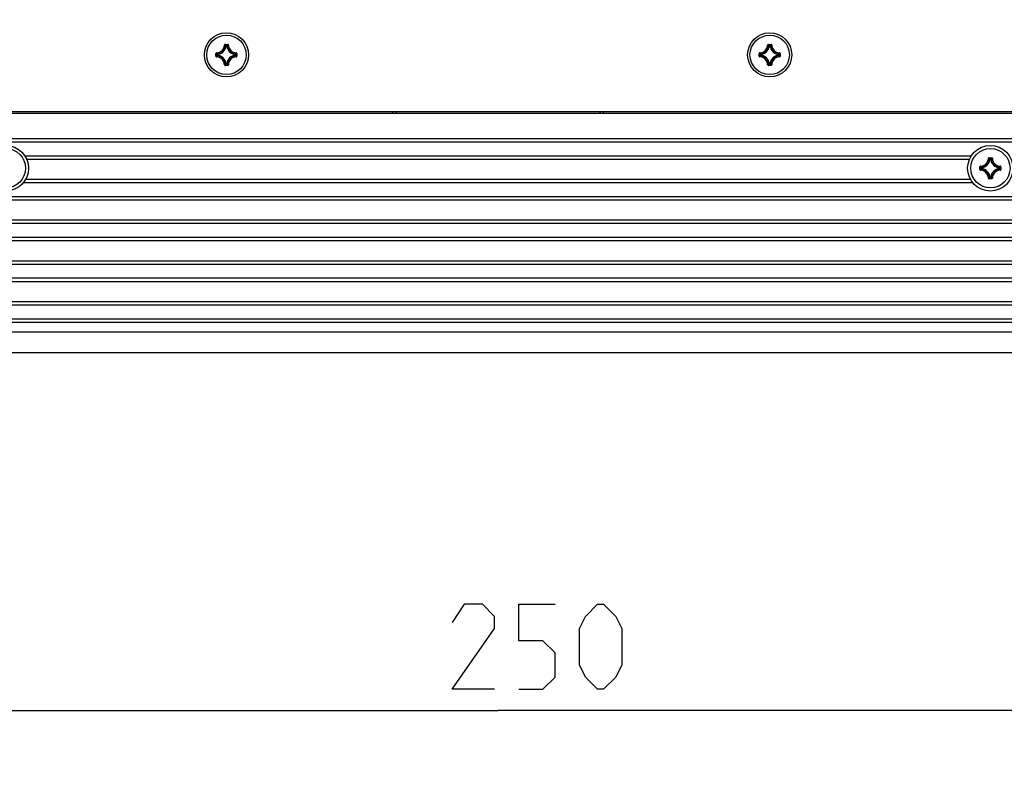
# Model space of a CAD drawing. Extents: x 0 to 420, y 0 to 297.
# Tile 42 of 116: x 106 to 135, y 125 to 148. Entities that reach past the tile are written whole.
import ezdxf

# ---------------------------------------------------------------- set-up
doc = ezdxf.new("R2010")
doc.units = 0
doc.header["$LTSCALE"] = 23.1
doc.layers.get('0').update_dxf_attribs({"linetype": 'CONTINUOUS'})
for name, color, linetype in [('02___PRT_ALL_AXES', 7, 'CONTINUOUS'), ('AXES', 7, 'CONTINUOUS'), ('DIM_PILOTEES', 7, 'CONTINUOUS')]:
    doc.layers.add(name, color=color, linetype=linetype)
doc.dimstyles.get("Standard").update_dxf_attribs({"dimtxt": 2.5, "dimasz": 2.5, "dimexe": 1.25, "dimexo": 0.625, "dimtad": 1, "dimcen": 2.5, "dimazin": 3, "dimtfac": 1, "dimtmove": 0, "dimatfit": 3})

# ---------------------------------------------------------------- blocks, each defined once
blk = doc.blocks.new('_FILLED')
at = {"color": 0, "linetype": 'BYBLOCK'}
blk.add_solid([(0, 0), (-1, 0.1429), (-1, -0.1429)], dxfattribs=at)
blk = doc.blocks.new('*D6')
at = {"layer": 'DIM_PILOTEES', "color": 2, "linetype": 'CONTINUOUS'}
for p, q in [((94.727, 147.793), (94.727, 125.447)), ((144.727, 147.793), (144.727, 125.447)), ((94.727, 127.447), (119.727, 127.447)), ((144.727, 127.447), (119.727, 127.447))]:
    blk.add_line(p, q, dxfattribs=at)
at = {"layer": 'DIM_PILOTEES', "color": 2, "linetype": 'CONTINUOUS', "xscale": 3.5, "yscale": 3.5, "zscale": 3.5, "rotation": 180}
blk.add_blockref('_FILLED', (94.727, 127.447), dxfattribs=at)
at = {"layer": 'DIM_PILOTEES', "color": 2, "linetype": 'CONTINUOUS', "xscale": 3.5, "yscale": 3.5, "zscale": 3.5}
blk.add_blockref('_FILLED', (144.727, 127.447), dxfattribs=at)

msp = doc.modelspace()

# ---------------------------------------------------------------- linework, layer by layer
at = {"color": 7, "linetype": 'CONTINUOUS'}
for p, q in [((111.668, 147.047), (111.678, 147.046)), ((111.688, 147.066), (111.766, 147.066)), ((111.688, 147.066), (111.688, 147.056)), ((111.688, 147.056), (111.766, 147.056)), ((111.766, 147.066), (111.766, 147.056)), ((111.786, 147.047), (111.776, 147.046)), ((127.668, 147.047), (127.678, 147.046)), ((127.688, 147.066), (127.766, 147.066)), ((127.688, 147.066), (127.688, 147.056)), ((127.688, 147.056), (127.766, 147.056)), ((127.766, 147.066), (127.766, 147.056)), ((127.786, 147.047), (127.776, 147.046)), ((111.418, 146.796), (111.428, 146.796)), ((111.418, 146.717), (111.418, 146.796)), ((111.428, 146.717), (111.428, 146.796)), ((111.437, 146.816), (111.437, 146.806)), ((111.471, 146.766), (111.461, 146.766)), ((111.461, 146.748), (111.461, 146.766)), ((111.471, 146.748), (111.461, 146.748)), ((111.471, 146.766), (111.47, 146.776)), ((111.471, 146.748), (111.47, 146.738)), ((111.471, 146.748), (111.471, 146.766)), ((111.718, 147.013), (111.708, 147.014)), ((111.718, 147.023), (111.736, 147.023)), ((111.718, 147.013), (111.718, 147.023)), ((111.718, 147.013), (111.736, 147.013)), ((111.736, 147.013), (111.736, 147.023)), ((111.736, 147.013), (111.746, 147.014)), ((111.983, 146.766), (111.984, 146.776)), ((111.983, 146.766), (111.993, 146.766)), ((111.983, 146.766), (111.983, 146.748)), ((111.983, 146.748), (111.993, 146.748)), ((111.983, 146.748), (111.984, 146.738)), ((111.993, 146.766), (111.993, 146.748)), ((112.017, 146.816), (112.017, 146.806)), ((112.036, 146.796), (112.026, 146.796)), ((112.026, 146.796), (112.026, 146.717)), ((112.036, 146.796), (112.036, 146.717)), ((127.418, 146.796), (127.428, 146.796)), ((127.418, 146.717), (127.418, 146.796)), ((127.428, 146.717), (127.428, 146.796)), ((127.437, 146.816), (127.437, 146.806)), ((127.471, 146.766), (127.461, 146.766)), ((127.461, 146.748), (127.461, 146.766)), ((127.471, 146.748), (127.461, 146.748)), ((127.471, 146.766), (127.47, 146.776)), ((127.471, 146.748), (127.47, 146.738)), ((127.471, 146.748), (127.471, 146.766)), ((127.718, 147.013), (127.708, 147.014)), ((127.718, 147.023), (127.736, 147.023)), ((127.718, 147.013), (127.718, 147.023)), ((127.718, 147.013), (127.736, 147.013)), ((127.736, 147.013), (127.736, 147.023)), ((127.736, 147.013), (127.746, 147.014)), ((127.983, 146.766), (127.984, 146.776)), ((127.983, 146.766), (127.993, 146.766)), ((127.983, 146.766), (127.983, 146.748)), ((127.983, 146.748), (127.993, 146.748)), ((127.983, 146.748), (127.984, 146.738)), ((127.993, 146.766), (127.993, 146.748)), ((128.017, 146.816), (128.017, 146.806)), ((128.036, 146.796), (128.026, 146.796)), ((128.026, 146.796), (128.026, 146.717)), ((128.036, 146.796), (128.036, 146.717)), ((111.418, 146.717), (111.428, 146.717)), ((111.437, 146.697), (111.437, 146.707)), ((111.668, 146.467), (111.678, 146.467)), ((111.766, 146.458), (111.688, 146.458)), ((111.688, 146.448), (111.688, 146.458)), ((111.718, 146.501), (111.708, 146.499)), ((111.736, 146.501), (111.718, 146.501)), ((111.718, 146.501), (111.718, 146.491)), ((111.736, 146.491), (111.718, 146.491)), ((111.736, 146.501), (111.746, 146.499)), ((111.736, 146.501), (111.736, 146.491)), ((111.766, 146.448), (111.766, 146.458)), ((111.786, 146.467), (111.776, 146.467)), ((112.017, 146.697), (112.017, 146.707)), ((112.036, 146.717), (112.026, 146.717)), ((127.418, 146.717), (127.428, 146.717)), ((127.437, 146.697), (127.437, 146.707)), ((127.668, 146.467), (127.678, 146.467)), ((127.766, 146.458), (127.688, 146.458)), ((127.688, 146.448), (127.688, 146.458)), ((127.718, 146.501), (127.708, 146.499)), ((127.736, 146.501), (127.718, 146.501)), ((127.718, 146.501), (127.718, 146.491)), ((127.736, 146.491), (127.718, 146.491)), ((127.736, 146.501), (127.746, 146.499)), ((127.736, 146.501), (127.736, 146.491)), ((127.766, 146.448), (127.766, 146.458)), ((127.786, 146.467), (127.776, 146.467)), ((128.017, 146.697), (128.017, 146.707)), ((128.036, 146.717), (128.026, 146.717)), ((111.766, 146.448), (111.688, 146.448)), ((127.766, 146.448), (127.688, 146.448)), ((169.187, 145.077), (70.267, 145.077)), ((116.627, 145.037), (116.627, 145.077)), ((116.727, 145.037), (116.727, 145.077)), ((122.727, 145.077), (122.727, 145.037)), ((122.827, 145.077), (122.827, 145.037)), ((169.227, 144.285), (70.227, 144.285)), ((169.227, 144.185), (70.227, 144.185)), ((134.168, 143.707), (134.178, 143.706)), ((134.188, 143.726), (134.266, 143.726)), ((134.188, 143.726), (134.188, 143.716)), ((134.188, 143.716), (134.266, 143.716)), ((134.218, 143.673), (134.208, 143.674)), ((134.218, 143.683), (134.236, 143.683)), ((134.218, 143.673), (134.218, 143.683)), ((134.218, 143.673), (134.236, 143.673)), ((134.236, 143.673), (134.236, 143.683)), ((134.236, 143.673), (134.246, 143.674)), ((134.266, 143.726), (134.266, 143.716)), ((134.286, 143.707), (134.276, 143.706)), ((133.918, 143.456), (133.928, 143.456)), ((133.918, 143.377), (133.918, 143.456)), ((133.918, 143.377), (133.928, 143.377)), ((133.928, 143.377), (133.928, 143.456)), ((133.937, 143.476), (133.937, 143.466)), ((133.937, 143.357), (133.937, 143.367)), ((133.971, 143.426), (133.961, 143.426)), ((133.961, 143.408), (133.961, 143.426)), ((133.971, 143.408), (133.961, 143.408)), ((133.971, 143.426), (133.97, 143.436)), ((133.971, 143.408), (133.97, 143.398)), ((133.971, 143.408), (133.971, 143.426)), ((134.483, 143.426), (134.484, 143.436)), ((134.483, 143.426), (134.493, 143.426)), ((134.483, 143.426), (134.483, 143.408)), ((134.483, 143.408), (134.493, 143.408)), ((134.483, 143.408), (134.484, 143.398)), ((134.493, 143.426), (134.493, 143.408)), ((134.517, 143.476), (134.517, 143.466)), ((134.517, 143.357), (134.517, 143.367)), ((134.536, 143.456), (134.526, 143.456)), ((134.526, 143.456), (134.526, 143.377)), ((134.536, 143.377), (134.526, 143.377)), ((134.536, 143.456), (134.536, 143.377)), ((134.168, 143.127), (134.178, 143.127)), ((134.266, 143.118), (134.188, 143.118)), ((134.188, 143.108), (134.188, 143.118)), ((134.266, 143.108), (134.188, 143.108)), ((134.218, 143.161), (134.208, 143.159)), ((134.236, 143.161), (134.218, 143.161)), ((134.218, 143.161), (134.218, 143.151)), ((134.236, 143.151), (134.218, 143.151)), ((134.236, 143.161), (134.246, 143.159)), ((134.236, 143.161), (134.236, 143.151)), ((134.266, 143.108), (134.266, 143.118)), ((134.286, 143.127), (134.276, 143.127)), ((70.227, 142.585), (169.227, 142.585)), ((70.227, 142.485), (169.227, 142.485)), ((169.227, 141.885), (70.227, 141.885)), ((169.227, 141.785), (70.227, 141.785)), ((70.227, 141.385), (169.227, 141.385)), ((70.227, 141.285), (169.227, 141.285)), ((169.227, 140.685), (70.227, 140.685)), ((169.227, 140.585), (70.227, 140.585)), ((70.227, 140.185), (169.227, 140.185)), ((70.227, 140.085), (169.227, 140.085)), ((169.227, 139.485), (70.227, 139.485)), ((169.227, 139.385), (70.227, 139.385)), ((70.227, 138.985), (169.227, 138.985)), ((70.227, 138.885), (169.227, 138.885)), ((169.227, 138.585), (70.227, 138.585)), ((169.227, 137.985), (70.227, 137.985))]:
    msp.add_line(p, q, dxfattribs=at)
for points in [[(111.688, 147.066), (111.684, 147.066), (111.681, 147.065), (111.679, 147.064), (111.676, 147.062), (111.674, 147.06), (111.672, 147.058), (111.67, 147.056), (111.669, 147.053), (111.668, 147.05), (111.668, 147.047)], [(111.678, 147.046), (111.678, 147.048), (111.678, 147.05), (111.679, 147.052), (111.681, 147.053), (111.682, 147.054), (111.684, 147.055), (111.686, 147.056), (111.688, 147.056)], [(111.678, 147.046), (111.683, 147.041), (111.688, 147.036), (111.693, 147.031), (111.698, 147.025), (111.703, 147.02), (111.708, 147.014)], [(111.688, 147.056), (111.693, 147.051), (111.698, 147.045), (111.703, 147.04), (111.708, 147.034), (111.713, 147.028), (111.718, 147.023)], [(111.766, 147.056), (111.761, 147.051), (111.756, 147.045), (111.751, 147.04), (111.746, 147.034), (111.741, 147.028), (111.736, 147.023)], [(111.776, 147.046), (111.771, 147.041), (111.766, 147.036), (111.761, 147.031), (111.756, 147.025), (111.751, 147.02), (111.746, 147.014)], [(111.786, 147.047), (111.786, 147.05), (111.785, 147.053), (111.784, 147.056), (111.782, 147.058), (111.78, 147.06), (111.778, 147.062), (111.775, 147.064), (111.772, 147.065), (111.77, 147.066), (111.766, 147.066)], [(111.766, 147.056), (111.768, 147.056), (111.77, 147.055), (111.772, 147.054), (111.773, 147.053), (111.775, 147.052), (111.776, 147.05), (111.776, 147.048), (111.776, 147.046)], [(127.688, 147.066), (127.684, 147.066), (127.681, 147.065), (127.679, 147.064), (127.676, 147.062), (127.674, 147.06), (127.672, 147.058), (127.67, 147.056), (127.669, 147.053), (127.668, 147.05), (127.668, 147.047)], [(127.678, 147.046), (127.678, 147.048), (127.678, 147.05), (127.679, 147.052), (127.681, 147.053), (127.682, 147.054), (127.684, 147.055), (127.686, 147.056), (127.688, 147.056)], [(127.678, 147.046), (127.683, 147.041), (127.688, 147.036), (127.693, 147.031), (127.698, 147.025), (127.703, 147.02), (127.708, 147.014)], [(127.688, 147.056), (127.693, 147.051), (127.698, 147.045), (127.703, 147.04), (127.708, 147.034), (127.713, 147.028), (127.718, 147.023)], [(127.766, 147.056), (127.761, 147.051), (127.756, 147.045), (127.751, 147.04), (127.746, 147.034), (127.741, 147.028), (127.736, 147.023)], [(127.776, 147.046), (127.771, 147.041), (127.766, 147.036), (127.761, 147.031), (127.756, 147.025), (127.751, 147.02), (127.746, 147.014)], [(127.786, 147.047), (127.786, 147.05), (127.785, 147.053), (127.784, 147.056), (127.782, 147.058), (127.78, 147.06), (127.778, 147.062), (127.775, 147.064), (127.772, 147.065), (127.77, 147.066), (127.766, 147.066)], [(127.766, 147.056), (127.768, 147.056), (127.77, 147.055), (127.772, 147.054), (127.773, 147.053), (127.775, 147.052), (127.776, 147.05), (127.776, 147.048), (127.776, 147.046)], [(111.437, 146.816), (111.434, 146.816), (111.431, 146.815), (111.428, 146.814), (111.426, 146.812), (111.423, 146.81), (111.421, 146.808), (111.42, 146.805), (111.419, 146.802), (111.418, 146.799), (111.418, 146.796)], [(111.428, 146.796), (111.428, 146.798), (111.428, 146.8), (111.429, 146.802), (111.431, 146.803), (111.432, 146.804), (111.434, 146.805), (111.435, 146.806), (111.437, 146.806)], [(111.428, 146.796), (111.433, 146.791), (111.439, 146.786), (111.444, 146.781), (111.45, 146.776), (111.455, 146.771), (111.461, 146.766)], [(111.428, 146.717), (111.433, 146.722), (111.439, 146.728), (111.444, 146.733), (111.45, 146.738), (111.455, 146.743), (111.461, 146.748)], [(111.437, 146.806), (111.443, 146.801), (111.448, 146.796), (111.453, 146.791), (111.459, 146.786), (111.464, 146.781), (111.47, 146.776)], [(111.461, 146.766), (111.461, 146.768), (111.462, 146.769), (111.463, 146.771), (111.464, 146.772), (111.465, 146.774), (111.466, 146.775), (111.468, 146.775), (111.47, 146.776)], [(111.47, 146.738), (111.468, 146.738), (111.466, 146.739), (111.465, 146.74), (111.464, 146.741), (111.463, 146.743), (111.462, 146.744), (111.461, 146.746), (111.461, 146.748)], [(111.708, 147.014), (111.708, 147.016), (111.709, 147.017), (111.71, 147.019), (111.711, 147.02), (111.713, 147.021), (111.714, 147.022), (111.716, 147.022), (111.718, 147.023)], [(111.736, 147.023), (111.738, 147.022), (111.74, 147.022), (111.741, 147.021), (111.743, 147.02), (111.744, 147.019), (111.745, 147.018), (111.746, 147.016), (111.746, 147.014)], [(112.017, 146.806), (112.011, 146.801), (112.006, 146.796), (112.001, 146.791), (111.995, 146.786), (111.99, 146.781), (111.984, 146.776)], [(111.984, 146.776), (111.986, 146.775), (111.988, 146.775), (111.989, 146.774), (111.99, 146.772), (111.991, 146.771), (111.992, 146.769), (111.993, 146.768), (111.993, 146.766)], [(111.993, 146.748), (111.993, 146.746), (111.992, 146.744), (111.991, 146.743), (111.99, 146.741), (111.989, 146.74), (111.988, 146.739), (111.986, 146.738), (111.984, 146.738)], [(112.026, 146.796), (112.021, 146.791), (112.015, 146.786), (112.01, 146.781), (112.004, 146.776), (111.999, 146.771), (111.993, 146.766)], [(112.026, 146.717), (112.021, 146.722), (112.015, 146.728), (112.01, 146.733), (112.004, 146.738), (111.999, 146.743), (111.993, 146.748)], [(112.036, 146.796), (112.036, 146.799), (112.035, 146.802), (112.034, 146.805), (112.033, 146.808), (112.031, 146.81), (112.028, 146.812), (112.026, 146.814), (112.023, 146.815), (112.02, 146.816), (112.017, 146.816)], [(112.017, 146.806), (112.019, 146.806), (112.02, 146.805), (112.022, 146.804), (112.023, 146.803), (112.025, 146.802), (112.025, 146.8), (112.026, 146.798), (112.026, 146.796)], [(127.437, 146.816), (127.434, 146.816), (127.431, 146.815), (127.428, 146.814), (127.426, 146.812), (127.423, 146.81), (127.421, 146.808), (127.42, 146.805), (127.419, 146.802), (127.418, 146.799), (127.418, 146.796)], [(127.428, 146.796), (127.428, 146.798), (127.428, 146.8), (127.429, 146.802), (127.431, 146.803), (127.432, 146.804), (127.434, 146.805), (127.435, 146.806), (127.437, 146.806)], [(127.428, 146.796), (127.433, 146.791), (127.439, 146.786), (127.444, 146.781), (127.45, 146.776), (127.455, 146.771), (127.461, 146.766)], [(127.428, 146.717), (127.433, 146.722), (127.439, 146.728), (127.444, 146.733), (127.45, 146.738), (127.455, 146.743), (127.461, 146.748)], [(127.437, 146.806), (127.443, 146.801), (127.448, 146.796), (127.453, 146.791), (127.459, 146.786), (127.464, 146.781), (127.47, 146.776)], [(127.461, 146.766), (127.461, 146.768), (127.462, 146.769), (127.463, 146.771), (127.464, 146.772), (127.465, 146.774), (127.466, 146.775), (127.468, 146.775), (127.47, 146.776)], [(127.47, 146.738), (127.468, 146.738), (127.466, 146.739), (127.465, 146.74), (127.464, 146.741), (127.463, 146.743), (127.462, 146.744), (127.461, 146.746), (127.461, 146.748)], [(127.708, 147.014), (127.708, 147.016), (127.709, 147.017), (127.71, 147.019), (127.711, 147.02), (127.713, 147.021), (127.714, 147.022), (127.716, 147.022), (127.718, 147.023)], [(127.736, 147.023), (127.738, 147.022), (127.74, 147.022), (127.741, 147.021), (127.743, 147.02), (127.744, 147.019), (127.745, 147.018), (127.746, 147.016), (127.746, 147.014)], [(128.017, 146.806), (128.011, 146.801), (128.006, 146.796), (128.001, 146.791), (127.995, 146.786), (127.99, 146.781), (127.984, 146.776)], [(127.984, 146.776), (127.986, 146.775), (127.988, 146.775), (127.989, 146.774), (127.99, 146.772), (127.991, 146.771), (127.992, 146.769), (127.993, 146.768), (127.993, 146.766)], [(127.993, 146.748), (127.993, 146.746), (127.992, 146.744), (127.991, 146.743), (127.99, 146.741), (127.989, 146.74), (127.988, 146.739), (127.986, 146.738), (127.984, 146.738)], [(128.026, 146.796), (128.021, 146.791), (128.015, 146.786), (128.01, 146.781), (128.004, 146.776), (127.999, 146.771), (127.993, 146.766)], [(128.026, 146.717), (128.021, 146.722), (128.015, 146.728), (128.01, 146.733), (128.004, 146.738), (127.999, 146.743), (127.993, 146.748)], [(128.036, 146.796), (128.036, 146.799), (128.035, 146.802), (128.034, 146.805), (128.033, 146.808), (128.031, 146.81), (128.028, 146.812), (128.026, 146.814), (128.023, 146.815), (128.02, 146.816), (128.017, 146.816)], [(128.017, 146.806), (128.019, 146.806), (128.02, 146.805), (128.022, 146.804), (128.023, 146.803), (128.025, 146.802), (128.025, 146.8), (128.026, 146.798), (128.026, 146.796)], [(111.418, 146.717), (111.418, 146.714), (111.419, 146.711), (111.42, 146.709), (111.421, 146.706), (111.423, 146.704), (111.426, 146.702), (111.428, 146.7), (111.431, 146.699), (111.434, 146.698), (111.437, 146.697)], [(111.437, 146.707), (111.435, 146.708), (111.434, 146.708), (111.432, 146.709), (111.431, 146.71), (111.429, 146.712), (111.428, 146.714), (111.428, 146.715), (111.428, 146.717)], [(111.437, 146.707), (111.443, 146.713), (111.448, 146.718), (111.453, 146.723), (111.459, 146.728), (111.464, 146.733), (111.47, 146.738)], [(111.668, 146.467), (111.668, 146.464), (111.669, 146.461), (111.67, 146.458), (111.672, 146.455), (111.674, 146.453), (111.676, 146.451), (111.679, 146.45), (111.681, 146.449), (111.684, 146.448), (111.688, 146.448)], [(111.678, 146.467), (111.683, 146.472), (111.688, 146.478), (111.693, 146.483), (111.698, 146.488), (111.703, 146.494), (111.708, 146.499)], [(111.688, 146.458), (111.686, 146.458), (111.684, 146.458), (111.682, 146.459), (111.681, 146.46), (111.679, 146.462), (111.678, 146.463), (111.678, 146.465), (111.678, 146.467)], [(111.688, 146.458), (111.693, 146.463), (111.698, 146.468), (111.703, 146.474), (111.708, 146.48), (111.713, 146.485), (111.718, 146.491)], [(111.718, 146.491), (111.716, 146.491), (111.714, 146.492), (111.713, 146.492), (111.711, 146.493), (111.71, 146.495), (111.709, 146.496), (111.708, 146.498), (111.708, 146.499)], [(111.746, 146.499), (111.746, 146.498), (111.745, 146.496), (111.744, 146.495), (111.743, 146.493), (111.741, 146.492), (111.74, 146.492), (111.738, 146.491), (111.736, 146.491)], [(111.766, 146.458), (111.761, 146.463), (111.756, 146.468), (111.751, 146.474), (111.746, 146.48), (111.741, 146.485), (111.736, 146.491)], [(111.776, 146.467), (111.771, 146.472), (111.766, 146.478), (111.761, 146.483), (111.756, 146.488), (111.751, 146.494), (111.746, 146.499)], [(111.766, 146.448), (111.77, 146.448), (111.772, 146.449), (111.775, 146.45), (111.778, 146.451), (111.78, 146.453), (111.782, 146.455), (111.784, 146.458), (111.785, 146.461), (111.786, 146.464), (111.786, 146.467)], [(111.776, 146.467), (111.776, 146.465), (111.776, 146.463), (111.775, 146.462), (111.773, 146.46), (111.772, 146.459), (111.77, 146.458), (111.768, 146.458), (111.766, 146.458)], [(112.017, 146.707), (112.011, 146.713), (112.006, 146.718), (112.001, 146.723), (111.995, 146.728), (111.99, 146.733), (111.984, 146.738)], [(112.017, 146.697), (112.02, 146.698), (112.023, 146.699), (112.026, 146.7), (112.028, 146.702), (112.031, 146.704), (112.033, 146.706), (112.034, 146.709), (112.035, 146.711), (112.036, 146.714), (112.036, 146.717)], [(112.026, 146.717), (112.026, 146.715), (112.025, 146.714), (112.025, 146.712), (112.023, 146.71), (112.022, 146.709), (112.02, 146.708), (112.019, 146.708), (112.017, 146.707)], [(127.418, 146.717), (127.418, 146.714), (127.419, 146.711), (127.42, 146.709), (127.421, 146.706), (127.423, 146.704), (127.426, 146.702), (127.428, 146.7), (127.431, 146.699), (127.434, 146.698), (127.437, 146.697)], [(127.437, 146.707), (127.435, 146.708), (127.434, 146.708), (127.432, 146.709), (127.431, 146.71), (127.429, 146.712), (127.428, 146.714), (127.428, 146.715), (127.428, 146.717)], [(127.437, 146.707), (127.443, 146.713), (127.448, 146.718), (127.453, 146.723), (127.459, 146.728), (127.464, 146.733), (127.47, 146.738)], [(127.668, 146.467), (127.668, 146.464), (127.669, 146.461), (127.67, 146.458), (127.672, 146.455), (127.674, 146.453), (127.676, 146.451), (127.679, 146.45), (127.681, 146.449), (127.684, 146.448), (127.688, 146.448)], [(127.678, 146.467), (127.683, 146.472), (127.688, 146.478), (127.693, 146.483), (127.698, 146.488), (127.703, 146.494), (127.708, 146.499)], [(127.688, 146.458), (127.686, 146.458), (127.684, 146.458), (127.682, 146.459), (127.681, 146.46), (127.679, 146.462), (127.678, 146.463), (127.678, 146.465), (127.678, 146.467)], [(127.688, 146.458), (127.693, 146.463), (127.698, 146.468), (127.703, 146.474), (127.708, 146.48), (127.713, 146.485), (127.718, 146.491)], [(127.718, 146.491), (127.716, 146.491), (127.714, 146.492), (127.713, 146.492), (127.711, 146.493), (127.71, 146.495), (127.709, 146.496), (127.708, 146.498), (127.708, 146.499)], [(127.746, 146.499), (127.746, 146.498), (127.745, 146.496), (127.744, 146.495), (127.743, 146.493), (127.741, 146.492), (127.74, 146.492), (127.738, 146.491), (127.736, 146.491)], [(127.766, 146.458), (127.761, 146.463), (127.756, 146.468), (127.751, 146.474), (127.746, 146.48), (127.741, 146.485), (127.736, 146.491)], [(127.776, 146.467), (127.771, 146.472), (127.766, 146.478), (127.761, 146.483), (127.756, 146.488), (127.751, 146.494), (127.746, 146.499)], [(127.766, 146.448), (127.77, 146.448), (127.772, 146.449), (127.775, 146.45), (127.778, 146.451), (127.78, 146.453), (127.782, 146.455), (127.784, 146.458), (127.785, 146.461), (127.786, 146.464), (127.786, 146.467)], [(127.776, 146.467), (127.776, 146.465), (127.776, 146.463), (127.775, 146.462), (127.773, 146.46), (127.772, 146.459), (127.77, 146.458), (127.768, 146.458), (127.766, 146.458)], [(128.017, 146.707), (128.011, 146.713), (128.006, 146.718), (128.001, 146.723), (127.995, 146.728), (127.99, 146.733), (127.984, 146.738)], [(128.017, 146.697), (128.02, 146.698), (128.023, 146.699), (128.026, 146.7), (128.028, 146.702), (128.031, 146.704), (128.033, 146.706), (128.034, 146.709), (128.035, 146.711), (128.036, 146.714), (128.036, 146.717)], [(128.026, 146.717), (128.026, 146.715), (128.025, 146.714), (128.025, 146.712), (128.023, 146.71), (128.022, 146.709), (128.02, 146.708), (128.019, 146.708), (128.017, 146.707)], [(134.188, 143.726), (134.184, 143.726), (134.181, 143.725), (134.179, 143.724), (134.176, 143.722), (134.174, 143.72), (134.172, 143.718), (134.17, 143.716), (134.169, 143.713), (134.168, 143.71), (134.168, 143.707)], [(134.178, 143.706), (134.178, 143.708), (134.178, 143.71), (134.179, 143.712), (134.181, 143.713), (134.182, 143.714), (134.184, 143.715), (134.186, 143.716), (134.188, 143.716)], [(134.178, 143.706), (134.183, 143.701), (134.188, 143.696), (134.193, 143.691), (134.198, 143.685), (134.203, 143.68), (134.208, 143.674)], [(134.188, 143.716), (134.193, 143.711), (134.198, 143.705), (134.203, 143.7), (134.208, 143.694), (134.213, 143.688), (134.218, 143.683)], [(134.208, 143.674), (134.208, 143.676), (134.209, 143.678), (134.21, 143.679), (134.211, 143.68), (134.213, 143.681), (134.214, 143.682), (134.216, 143.682), (134.218, 143.683)], [(134.266, 143.716), (134.261, 143.711), (134.256, 143.705), (134.251, 143.7), (134.246, 143.694), (134.241, 143.688), (134.236, 143.683)], [(134.236, 143.683), (134.238, 143.682), (134.24, 143.682), (134.241, 143.681), (134.243, 143.68), (134.244, 143.679), (134.245, 143.677), (134.246, 143.676), (134.246, 143.674)], [(134.276, 143.706), (134.271, 143.701), (134.266, 143.696), (134.261, 143.691), (134.256, 143.685), (134.251, 143.68), (134.246, 143.674)], [(134.286, 143.707), (134.286, 143.71), (134.285, 143.713), (134.284, 143.716), (134.282, 143.718), (134.28, 143.72), (134.278, 143.722), (134.275, 143.724), (134.272, 143.725), (134.27, 143.726), (134.266, 143.726)], [(134.266, 143.716), (134.268, 143.716), (134.27, 143.715), (134.272, 143.714), (134.273, 143.713), (134.275, 143.712), (134.276, 143.71), (134.276, 143.708), (134.276, 143.706)], [(133.937, 143.476), (133.934, 143.476), (133.931, 143.475), (133.928, 143.474), (133.926, 143.472), (133.923, 143.47), (133.921, 143.468), (133.92, 143.465), (133.919, 143.462), (133.918, 143.459), (133.918, 143.456)], [(133.918, 143.377), (133.918, 143.374), (133.919, 143.371), (133.92, 143.369), (133.921, 143.366), (133.923, 143.364), (133.926, 143.362), (133.928, 143.36), (133.931, 143.359), (133.934, 143.358), (133.937, 143.357)], [(133.928, 143.456), (133.928, 143.458), (133.928, 143.46), (133.929, 143.462), (133.931, 143.463), (133.932, 143.464), (133.934, 143.465), (133.935, 143.466), (133.937, 143.466)], [(133.928, 143.456), (133.933, 143.451), (133.939, 143.446), (133.944, 143.441), (133.95, 143.436), (133.955, 143.431), (133.961, 143.426)], [(133.928, 143.377), (133.933, 143.382), (133.939, 143.388), (133.944, 143.393), (133.95, 143.398), (133.955, 143.403), (133.961, 143.408)], [(133.937, 143.367), (133.935, 143.368), (133.934, 143.368), (133.932, 143.369), (133.931, 143.37), (133.929, 143.372), (133.928, 143.374), (133.928, 143.375), (133.928, 143.377)], [(133.937, 143.466), (133.943, 143.461), (133.948, 143.456), (133.953, 143.451), (133.959, 143.446), (133.964, 143.441), (133.97, 143.436)], [(133.937, 143.367), (133.943, 143.373), (133.948, 143.378), (133.953, 143.383), (133.959, 143.388), (133.964, 143.393), (133.97, 143.398)], [(133.961, 143.426), (133.961, 143.428), (133.962, 143.429), (133.963, 143.431), (133.964, 143.432), (133.965, 143.434), (133.966, 143.435), (133.968, 143.435), (133.97, 143.436)], [(133.97, 143.398), (133.968, 143.398), (133.966, 143.399), (133.965, 143.4), (133.964, 143.401), (133.963, 143.403), (133.962, 143.404), (133.961, 143.406), (133.961, 143.408)], [(134.517, 143.466), (134.511, 143.461), (134.506, 143.456), (134.501, 143.451), (134.495, 143.446), (134.49, 143.441), (134.484, 143.436)], [(134.484, 143.436), (134.486, 143.435), (134.488, 143.435), (134.489, 143.434), (134.49, 143.432), (134.491, 143.431), (134.492, 143.429), (134.493, 143.428), (134.493, 143.426)], [(134.493, 143.408), (134.493, 143.406), (134.492, 143.404), (134.491, 143.403), (134.49, 143.401), (134.489, 143.4), (134.488, 143.399), (134.486, 143.398), (134.484, 143.398)], [(134.517, 143.367), (134.511, 143.373), (134.506, 143.378), (134.501, 143.383), (134.495, 143.388), (134.49, 143.393), (134.484, 143.398)], [(134.526, 143.456), (134.521, 143.451), (134.515, 143.446), (134.51, 143.441), (134.504, 143.436), (134.499, 143.431), (134.493, 143.426)], [(134.526, 143.377), (134.521, 143.382), (134.515, 143.388), (134.51, 143.393), (134.504, 143.398), (134.499, 143.403), (134.493, 143.408)], [(134.536, 143.456), (134.536, 143.459), (134.535, 143.462), (134.534, 143.465), (134.533, 143.468), (134.531, 143.47), (134.528, 143.472), (134.526, 143.474), (134.523, 143.475), (134.52, 143.476), (134.517, 143.476)], [(134.517, 143.466), (134.519, 143.466), (134.52, 143.465), (134.522, 143.464), (134.523, 143.463), (134.525, 143.462), (134.525, 143.46), (134.526, 143.458), (134.526, 143.456)], [(134.517, 143.357), (134.52, 143.358), (134.523, 143.359), (134.526, 143.36), (134.528, 143.362), (134.531, 143.364), (134.533, 143.366), (134.534, 143.369), (134.535, 143.371), (134.536, 143.374), (134.536, 143.377)], [(134.526, 143.377), (134.526, 143.375), (134.525, 143.374), (134.525, 143.372), (134.523, 143.37), (134.522, 143.369), (134.52, 143.368), (134.519, 143.368), (134.517, 143.367)], [(134.168, 143.127), (134.168, 143.124), (134.169, 143.121), (134.17, 143.118), (134.172, 143.115), (134.174, 143.113), (134.176, 143.111), (134.179, 143.11), (134.181, 143.109), (134.184, 143.108), (134.188, 143.108)], [(134.178, 143.127), (134.183, 143.132), (134.188, 143.138), (134.193, 143.143), (134.198, 143.148), (134.203, 143.154), (134.208, 143.159)], [(134.188, 143.118), (134.186, 143.118), (134.184, 143.118), (134.182, 143.119), (134.181, 143.12), (134.179, 143.122), (134.178, 143.123), (134.178, 143.125), (134.178, 143.127)], [(134.188, 143.118), (134.193, 143.123), (134.198, 143.128), (134.203, 143.134), (134.208, 143.14), (134.213, 143.145), (134.218, 143.151)], [(134.218, 143.151), (134.216, 143.151), (134.214, 143.152), (134.213, 143.152), (134.211, 143.153), (134.21, 143.155), (134.209, 143.156), (134.208, 143.158), (134.208, 143.159)], [(134.246, 143.159), (134.246, 143.158), (134.245, 143.156), (134.244, 143.155), (134.243, 143.153), (134.241, 143.152), (134.24, 143.152), (134.238, 143.151), (134.236, 143.151)], [(134.266, 143.118), (134.261, 143.123), (134.256, 143.128), (134.251, 143.134), (134.246, 143.14), (134.241, 143.145), (134.236, 143.151)], [(134.276, 143.127), (134.271, 143.132), (134.266, 143.138), (134.261, 143.143), (134.256, 143.148), (134.251, 143.154), (134.246, 143.159)], [(134.266, 143.108), (134.27, 143.108), (134.272, 143.109), (134.275, 143.11), (134.278, 143.111), (134.28, 143.113), (134.282, 143.115), (134.284, 143.118), (134.285, 143.121), (134.286, 143.124), (134.286, 143.127)], [(134.276, 143.127), (134.276, 143.125), (134.276, 143.123), (134.275, 143.122), (134.273, 143.12), (134.272, 143.119), (134.27, 143.118), (134.268, 143.118), (134.266, 143.118)]]:
    msp.add_lwpolyline(points, dxfattribs=at)
for centre, radius, start, end in [((111.427, 147.057), 0.241, 272.365, 357.6326), ((111.427, 147.057), 0.251, 272.3648, 357.6352), ((112.027, 147.057), 0.251, 182.3648, 267.6352), ((112.027, 147.057), 0.241, 182.365, 267.6326), ((127.427, 147.057), 0.241, 272.365, 357.6326), ((127.427, 147.057), 0.251, 272.3648, 357.6352), ((128.027, 147.057), 0.251, 182.3648, 267.6352), ((128.027, 147.057), 0.241, 182.365, 267.6326), ((111.427, 147.057), 0.284, 278.634, 351.366), ((111.427, 147.057), 0.294, 278.6311, 351.3687), ((111.427, 146.457), 0.294, 8.6311, 81.3688), ((112.027, 147.057), 0.294, 188.6312, 261.3687), ((112.027, 146.457), 0.294, 98.6309, 171.3686), ((112.027, 147.057), 0.284, 188.634, 261.366), ((127.427, 147.057), 0.284, 278.634, 351.366), ((127.427, 147.057), 0.294, 278.6311, 351.3687), ((127.427, 146.457), 0.294, 8.6311, 81.3688), ((128.027, 147.057), 0.294, 188.6312, 261.3687), ((128.027, 146.457), 0.294, 98.6309, 171.3686), ((128.027, 147.057), 0.284, 188.634, 261.366), ((111.427, 146.457), 0.251, 2.3648, 87.6352), ((111.427, 146.457), 0.241, 2.365, 87.635), ((111.427, 146.457), 0.284, 8.634, 81.366), ((112.027, 146.457), 0.284, 98.634, 171.366), ((112.027, 146.457), 0.251, 92.3648, 177.6352), ((112.027, 146.457), 0.241, 92.368, 177.635), ((127.427, 146.457), 0.251, 2.3648, 87.6352), ((127.427, 146.457), 0.241, 2.365, 87.635), ((127.427, 146.457), 0.284, 8.634, 81.366), ((128.027, 146.457), 0.284, 98.634, 171.366), ((128.027, 146.457), 0.251, 92.3648, 177.6352), ((128.027, 146.457), 0.241, 92.368, 177.635), ((133.927, 143.717), 0.241, 272.365, 357.635), ((133.927, 143.717), 0.251, 272.3648, 357.6352), ((133.927, 143.717), 0.284, 278.634, 351.366), ((133.927, 143.717), 0.294, 278.6311, 351.3688), ((134.527, 143.717), 0.294, 188.6311, 261.3687), ((134.527, 143.717), 0.284, 188.634, 261.366), ((134.527, 143.717), 0.251, 182.3648, 267.6352), ((134.527, 143.717), 0.241, 182.365, 267.6326), ((133.927, 143.117), 0.251, 2.3648, 87.6352), ((133.927, 143.117), 0.241, 2.368, 87.635), ((133.927, 143.117), 0.284, 8.634, 81.366), ((133.927, 143.117), 0.294, 8.6309, 81.3686), ((134.527, 143.117), 0.294, 98.6312, 171.3687), ((134.527, 143.117), 0.284, 98.634, 171.366), ((134.527, 143.117), 0.251, 92.3648, 177.6352), ((134.527, 143.117), 0.241, 92.365, 177.6326)]:
    msp.add_arc(centre, radius, start, end, dxfattribs=at)
at = {"layer": '02___PRT_ALL_AXES', "color": 7, "linetype": 'CONTINUOUS'}
for p, q in [((70.227, 145.037), (169.227, 145.037)), ((105.787, 143.785), (133.667, 143.785)), ((105.841, 143.685), (133.613, 143.685)), ((133.715, 142.985), (105.739, 142.985)), ((133.645, 143.085), (105.809, 143.085))]:
    msp.add_line(p, q, dxfattribs=at)
for centre, radius in [((111.727, 146.757), 0.65), ((127.727, 146.757), 0.65), ((105.227, 143.417), 0.67), ((134.227, 143.417), 0.67)]:
    msp.add_circle(centre, radius, dxfattribs=at)
at = {"layer": 'AXES', "color": 7, "linetype": 'CONTINUOUS'}
for centre in [(111.727, 146.757), (127.727, 146.757), (105.227, 143.417), (134.227, 143.417)]:
    msp.add_circle(centre, 0.58, dxfattribs=at)
at = {"layer": 'DIM_PILOTEES', "color": 2, "linetype": 'CONTINUOUS'}
for points in [[(119.621, 128.072), (118.371, 128.072), (119.621, 129.858), (119.621, 130.215), (119.264, 130.572), (118.728, 130.572), (118.371, 130.037)], [(120.335, 128.072), (121.049, 128.072), (121.406, 128.429), (121.406, 129.144), (121.049, 129.501), (120.335, 129.501), (120.335, 130.572), (121.406, 130.572)], [(122.121, 128.787), (122.121, 129.858), (122.299, 130.215), (122.656, 130.572), (122.835, 130.572), (123.192, 130.215), (123.371, 129.858), (123.371, 128.787), (123.192, 128.429), (122.835, 128.072), (122.656, 128.072), (122.299, 128.429), (122.121, 128.787)]]:
    msp.add_lwpolyline(points, dxfattribs=at)

# ---------------------------------------------------------------- dimensions: what is measured, and where the dimension line sits
dim = msp.add_linear_dim(base=(144.727, 127.447), p1=(94.727, 147.793), p2=(144.727, 147.793), dimstyle='Standard', dxfattribs=at)
dim.commit()
dim.dimension.update_dxf_attribs({"geometry": '*D6', "text_midpoint": (118.371, 127.447), "dimtype": 128})

doc.saveas('drawing.dxf')
